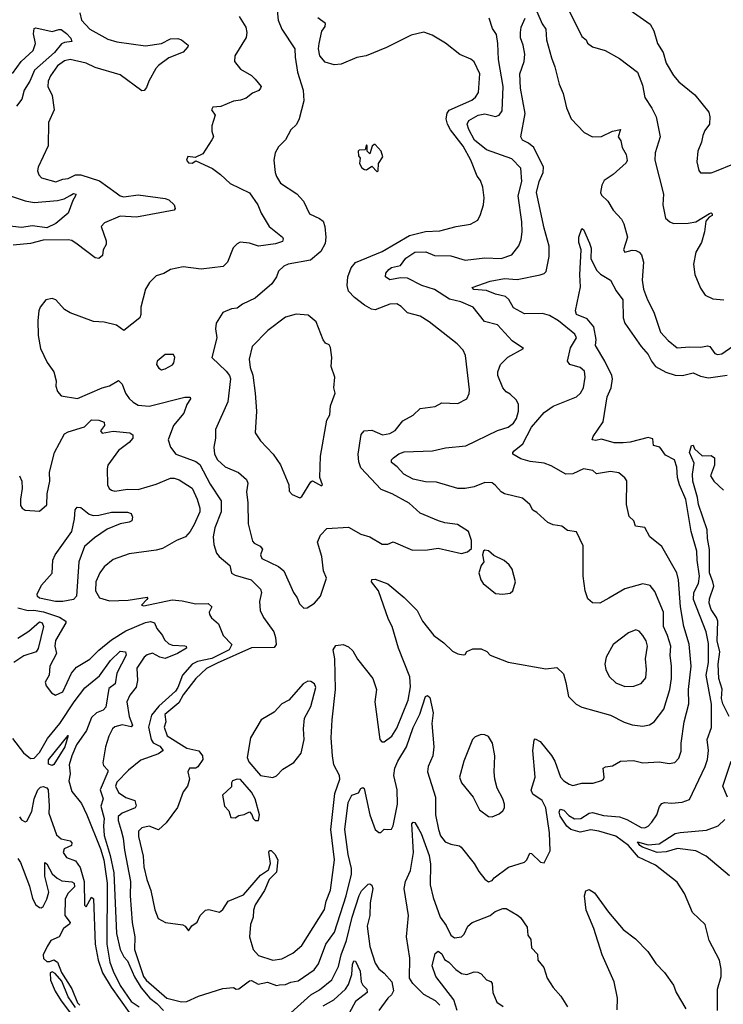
# Model space of a CAD drawing. Extents: x 1678759 to 1859541, y 384609 to 522867.
# Tile 81 of 256: x 1755975 to 1759893, y 431320 to 436807. Entities that reach past the tile are written whole.
import ezdxf

# ---------------------------------------------------------------- set-up
doc = ezdxf.new("R2010")
doc.units = 0

msp = doc.modelspace()

# ---------------------------------------------------------------- linework, layer by layer
at = {"layer": '0CON20XD'}
for points in [[(1757402.1, 436912.1), (1757413.6, 436805), (1757434.7, 436754.7), (1757507.5, 436645), (1757508.3, 436598.3), (1757521.9, 436515), (1757552.5, 436415), (1757557.1, 436355), (1757530, 436255), (1757516.1, 436223.9), (1757485, 436194), (1757455, 436138), (1757415, 436099.2), (1757396.7, 436065), (1757390, 436025), (1757398.1, 435955), (1757403.9, 435933.9), (1757427, 435897), (1757517, 435837), (1757554.4, 435795), (1757588.1, 435725), (1757645, 435700), (1757664.2, 435684.2), (1757674.2, 435654.2), (1757679, 435595), (1757675, 435560.6), (1757651.1, 435515), (1757593.2, 435466.8), (1757470, 435445), (1757445, 435432.9), (1757416.7, 435405), (1757405.5, 435375), (1757377.8, 435335), (1757285.3, 435254.7), (1757215, 435221.1), (1757185, 435198.9), (1757155, 435196.4), (1757105.8, 435175), (1757069.4, 435115), (1757064.5, 435084.5), (1757071.9, 435035), (1757044, 434925), (1757125, 434847.5), (1757143.8, 434823.8), (1757147.9, 434805), (1757133.1, 434676.9), (1757065, 434522.5), (1757065.5, 434475), (1757055.5, 434425), (1757060, 434385), (1757076.5, 434355), (1757119.2, 434315), (1757193.3, 434283.3), (1757236.9, 434245), (1757244.4, 434225), (1757237.3, 434175), (1757244.6, 434115.4), (1757246.7, 433996.7), (1757271.5, 433901.5), (1757280.6, 433890.6), (1757313.8, 433873.8), (1757327.2, 433857.2), (1757314.7, 433825), (1757322.2, 433805), (1757415, 433758.9), (1757444.7, 433734.7), (1757499.4, 433615), (1757520, 433585), (1757532.5, 433552.5), (1757557, 433527), (1757575, 433528.8), (1757616, 433555), (1757649.2, 433595), (1757682.5, 433695), (1757665.5, 433735.5), (1757656.7, 433815), (1757633.4, 433895), (1757649.2, 433935), (1757685, 433971.2), (1757805, 433978.2), (1757875, 433940.5), (1757924.6, 433924.6), (1757993.4, 433883.4), (1758025, 433884), (1758055, 433898), (1758161.7, 433851.7), (1758245, 433852.9), (1758305, 433862.5), (1758435, 433832.5), (1758467.7, 433842.3), (1758490, 433860), (1758491.4, 433905), (1758474.3, 433954.3), (1758413.2, 433993.2), (1758342.6, 434002.6), (1758306, 434014), (1758205, 434057.8), (1758143.2, 434113.2), (1758049.4, 434165), (1757988, 434188), (1757875, 434310), (1757862.3, 434342.3), (1757859.3, 434385), (1757876.5, 434495), (1757892.5, 434515), (1757935, 434520), (1757995, 434493.3), (1758035, 434501.2), (1758065, 434517.8), (1758108, 434572), (1758165, 434603.8), (1758205, 434640), (1758288.3, 434651.7), (1758325, 434671.2), (1758415, 434667.8), (1758463.8, 434695), (1758476.8, 434723.2), (1758478.6, 434745), (1758456.7, 434935), (1758445, 434965.7), (1758410.7, 435000.7), (1758255, 435122.5), (1758203.8, 435155), (1758135, 435173.6), (1758099.3, 435209.3), (1758075, 435222.7), (1758035, 435222.3), (1757955, 435190.7), (1757934.1, 435194.1), (1757895.3, 435215.3), (1757839, 435259), (1757804.7, 435295), (1757798.6, 435325), (1757802.4, 435375), (1757820.7, 435425), (1757845, 435454.1), (1757993.1, 435515), (1758145, 435604.7), (1758235, 435626.2), (1758315, 435629.6), (1758405, 435654.5), (1758485, 435666.9), (1758525, 435690), (1758540.8, 435720.8), (1758557.1, 435775), (1758560.6, 435815), (1758553.2, 435873.2), (1758540.9, 435910.9), (1758522.9, 435935), (1758487.3, 436025), (1758445, 436102.5), (1758372.7, 436192.7), (1758356.8, 436225), (1758350.3, 436255), (1758354.7, 436285.3), (1758366.7, 436303.3), (1758491.7, 436358.3), (1758512.2, 436375), (1758528.7, 436401.3), (1758536.2, 436505), (1758505, 436571.4), (1758487.1, 436587.1), (1758425, 436613.3), (1758345.4, 436675.4), (1758271.2, 436721.2), (1758225, 436737.5), (1758155, 436720.4), (1758017.3, 436652.7), (1757904.5, 436605.5), (1757852.8, 436597.2), (1757765, 436558.8), (1757725, 436556.2), (1757675, 436571.2), (1757645.6, 436605.6), (1757638.6, 436645), (1757641.4, 436675), (1757657.7, 436742.3), (1757675, 436770), (1757677.5, 436785), (1757635, 436817.5)], [(1756310.3, 436845), (1756319.4, 436805), (1756364.3, 436755), (1756465, 436698.4), (1756516.4, 436683.6), (1756675, 436660.6), (1756765, 436674.6), (1756815, 436700), (1756855, 436702.9), (1756875, 436695.8), (1756912.5, 436665), (1756911.2, 436655), (1756884.3, 436625.7), (1756805, 436594.5), (1756747.4, 436552.6), (1756731.9, 436535), (1756693.8, 436465), (1756680.7, 436429.3), (1756668.3, 436411.7), (1756655, 436411.2), (1756535, 436498.9), (1756395, 436541.5), (1756345, 436565.4), (1756255, 436586.2), (1756225, 436578.2), (1756185, 436549.4), (1756146.7, 436495), (1756133.3, 436465), (1756130.5, 436435), (1756155.4, 436385.4), (1756167.1, 436305), (1756135.6, 436235), (1756132.9, 436105), (1756078, 435985), (1756073.8, 435965), (1756081.7, 435941.7), (1756096.7, 435925), (1756175, 435903.2), (1756215, 435919.2), (1756245, 435922.8), (1756285, 435942.2), (1756315, 435942.2), (1756418.2, 435908.2), (1756511.3, 435841.3), (1756535, 435825.5), (1756555, 435820.8), (1756635, 435830.5), (1756785, 435811.4), (1756805, 435802.5), (1756834.2, 435775), (1756841.2, 435755), (1756834.2, 435745.8), (1756625, 435707.2), (1756535, 435711.7), (1756446.2, 435675), (1756429.2, 435655), (1756455.4, 435575.4), (1756455.5, 435555), (1756439.2, 435525), (1756435, 435493.3), (1756415, 435476), (1756395, 435480), (1756295, 435556.9), (1756265, 435575.8), (1756245, 435580.8), (1756105, 435577.8), (1756035, 435560.4), (1755938.6, 435551.4)], [(1758855, 436853.3), (1758883.7, 436783.7), (1758904.1, 436754.1), (1758908, 436695), (1758935.9, 436595), (1758955.3, 436545), (1758978, 436448), (1759000.2, 436395), (1759019.5, 436315), (1759045.3, 436255), (1759117.9, 436177.9), (1759165, 436154.6), (1759215, 436155.4), (1759275, 436186), (1759320, 436195), (1759307.5, 436155), (1759321.4, 436131.4), (1759330, 436095), (1759352.5, 436055), (1759358.3, 436021.7), (1759351.2, 436008.8), (1759280, 435945), (1759229.7, 435910.3), (1759217.1, 435885), (1759209.2, 435845), (1759215, 435828.8), (1759249.2, 435795), (1759280, 435745), (1759325.4, 435695.4), (1759338.9, 435668.9), (1759358.9, 435595), (1759336.2, 435525), (1759345, 435511.2), (1759385, 435522), (1759405, 435520), (1759425, 435511.4), (1759436.4, 435496.4), (1759448.2, 435455), (1759440.7, 435355), (1759448.5, 435305), (1759470, 435245), (1759506.7, 435176.7), (1759543.6, 435065), (1759585, 435019.2), (1759635, 434978.6), (1759705.3, 434984.7), (1759767.8, 434982.2), (1759805, 434989.4), (1759817.5, 434985), (1759845, 434947.1), (1759860.6, 434940.6), (1759885, 434944.7), (1759945, 434987.8)], [(1759025.4, 436875.4), (1759104.3, 436714.3), (1759128.8, 436695), (1759136.2, 436676.2), (1759165, 436656.2), (1759235, 436635.7), (1759315, 436591.4), (1759415, 436514.4), (1759442, 436442), (1759455, 436373.8), (1759495, 436314), (1759519.1, 436265), (1759541.1, 436155), (1759512.7, 436065), (1759511.8, 436025), (1759560, 435835), (1759555.6, 435775), (1759571.2, 435701.2), (1759595, 435680), (1759615, 435671.9), (1759697.4, 435672.6), (1759739.7, 435680.3), (1759815, 435726.7), (1759825, 435730), (1759830, 435725), (1759830, 435715), (1759813.3, 435706.7), (1759796.1, 435683.9), (1759788.9, 435625), (1759771.9, 435565), (1759739.3, 435510.7), (1759727.1, 435445), (1759735, 435387.5), (1759765, 435310), (1759791.2, 435271.2), (1759835, 435251.1), (1759895, 435246.7)], [(1759375, 436860), (1759485, 436782.5), (1759506, 436745), (1759526, 436675), (1759557.5, 436625), (1759574.4, 436565), (1759615.5, 436495.5), (1759645, 436460), (1759735, 436388.8), (1759811.7, 436291.7), (1759818.6, 436265), (1759816, 436225), (1759790.5, 436189.5), (1759778.7, 436161.3), (1759771.9, 436125), (1759750.6, 436075), (1759745.9, 436014.1), (1759755.9, 435965.9), (1759765, 435954.2), (1759825, 435953.8), (1759845, 435960.9)], [(1757196.5, 436825), (1757234.1, 436765), (1757238.8, 436735), (1757235, 436708.6), (1757172.5, 436605), (1757170.8, 436575), (1757205, 436531.2), (1757265, 436496), (1757285, 436476), (1757318.8, 436435), (1757316.2, 436425), (1757306.6, 436413.4), (1757271.7, 436398.3), (1757235, 436369.2), (1757205, 436358), (1757165, 436353.8), (1757095, 436322.5), (1757050.7, 436319.3), (1757043.3, 436305), (1757062.5, 436275), (1757043.8, 436215), (1757043.8, 436185), (1757053.3, 436155), (1757045, 436137.5), (1756995, 436060), (1756951.7, 436038.3), (1756910, 436045), (1756903.3, 436025), (1756915, 436010), (1756935, 436007.5), (1756955, 436020), (1757047.5, 435977.5), (1757093.3, 435945), (1757146, 435895), (1757255, 435841.5), (1757301.2, 435775), (1757319.6, 435729.6), (1757363.3, 435655), (1757437.5, 435595), (1757442, 435585), (1757438.3, 435571.7), (1757398.6, 435558.6), (1757305, 435545.7), (1757255, 435561.1), (1757203.2, 435566.8), (1757185, 435558), (1757164.2, 435535), (1757132.5, 435455), (1757108.4, 435431.6), (1756985, 435416), (1756885, 435430.6), (1756815, 435414.2), (1756777.9, 435392.1), (1756735, 435380), (1756697, 435343), (1756676, 435305), (1756650, 435205), (1756650, 435165), (1756642.9, 435145), (1756555, 435075.8), (1756514.4, 435104.4), (1756445, 435121.5), (1756385, 435125.6), (1756255, 435173.3), (1756225, 435192.5), (1756175.8, 435245.8), (1756155, 435254), (1756120, 435245), (1756088.8, 435205), (1756080.8, 435185), (1756075, 435130), (1756077.7, 435047.7), (1756090, 434975), (1756127.1, 434897.1), (1756165.4, 434845.4), (1756178.6, 434795), (1756176, 434765), (1756185.8, 434735), (1756205, 434710.8), (1756295.8, 434695.8), (1756434.7, 434755.3), (1756475, 434766.2), (1756525, 434795.5), (1756545, 434775.6), (1756563.8, 434725), (1756585, 434695.8), (1756605.7, 434675), (1756635, 434659.2), (1756695, 434652.8), (1756895, 434704.2), (1756923.3, 434703.3), (1756926.2, 434695), (1756905, 434663.3), (1756888.6, 434615), (1756831.1, 434545), (1756801.9, 434465), (1756814, 434425), (1756843.8, 434385), (1756889.8, 434369.8), (1756955.6, 434345), (1756978.5, 434328.5), (1757035, 434217.8), (1757096.6, 434126.6), (1757096.3, 434063.7), (1757062.1, 433975), (1757051.2, 433925), (1757055, 433882.5), (1757071.1, 433835), (1757085.6, 433815), (1757144.3, 433765), (1757155, 433722.5), (1757175, 433711.2), (1757264, 433685), (1757315, 433634), (1757321.5, 433615), (1757310.7, 433565), (1757314.5, 433515), (1757331.5, 433475), (1757390, 433395), (1757400, 433365), (1757402.5, 433325), (1757390.9, 433309.1), (1757265, 433306.8), (1757075, 433221.7), (1757015, 433191.1), (1756955, 433136.5), (1756884.4, 433045), (1756860.7, 432999.3), (1756783.1, 432935), (1756788, 432895), (1756778.6, 432865), (1756795.5, 432815.5), (1756905, 432747.2), (1756972.3, 432732.3), (1756993.3, 432705), (1756993.8, 432685), (1756967.3, 432642.7), (1756955, 432636.2), (1756920, 432635), (1756910, 432615), (1756920, 432575), (1756909.2, 432535), (1756885.7, 432504.3), (1756853.7, 432416.3), (1756789.5, 432330.5), (1756747.9, 432292.1), (1756695, 432312.2), (1756655, 432303.1), (1756635.6, 432285), (1756635.9, 432255), (1756662.3, 432145), (1756666.8, 432086.8), (1756683.3, 432015)], [(1756539, 432289), (1756551.5, 432245), (1756558.3, 432178.3), (1756590.8, 432005), (1756589.7, 431925), (1756601.5, 431775), (1756615.2, 431695), (1756613.8, 431626.2), (1756664.5, 431475), (1756678.6, 431455), (1756794.5, 431354.5), (1756875, 431333), (1756905, 431335.9), (1756971.2, 431365), (1757105, 431407.1), (1757165, 431413.3), (1757180, 431405), (1757195, 431406.7), (1757255, 431451.2), (1757265, 431451.8), (1757302.1, 431432.1), (1757355, 431443.8), (1757405, 431425.6), (1757421.5, 431428.5), (1757455, 431430.5), (1757485, 431443.1), (1757525, 431450), (1757615, 431512.3), (1757639.4, 431545), (1757679.2, 431655), (1757728.5, 431721.5), (1757792.8, 431925), (1757822.3, 432045), (1757822.4, 432077.6), (1757804.1, 432155), (1757785.2, 432295), (1757803.2, 432445), (1757825, 432485.8), (1757860.7, 432499.3), (1757875, 432522.5), (1757885, 432527.5), (1757893, 432523), (1757924.4, 432375), (1757955, 432293.3), (1757975, 432277.5), (1757985, 432277.5), (1758004.1, 432295.9), (1758025, 432294), (1758045, 432296), (1758055, 432313.8), (1758078.5, 432435), (1758077.4, 432515), (1758057.5, 432595), (1758064.1, 432635), (1758079.5, 432675), (1758128.9, 432755), (1758165, 432861.9), (1758203.2, 432936.8), (1758234.6, 433035.4), (1758245, 433041.2), (1758258.8, 433028.8), (1758276.4, 432945), (1758269.6, 432885), (1758280.4, 432755), (1758275.3, 432705), (1758248.7, 432645), (1758245.3, 432615), (1758290.2, 432475), (1758290, 432375), (1758306.2, 432295), (1758318.7, 432258.7), (1758344, 432225), (1758375, 432211.9), (1758423.1, 432203.1), (1758433.8, 432195), (1758506, 432105), (1758530.9, 432060.9), (1758565, 432017.5), (1758585, 432002.5), (1758605, 432010), (1758616.7, 432025), (1758695.8, 432084.2), (1758785, 432111.2), (1758798.8, 432125), (1758815, 432162.5), (1758825, 432161.2), (1758875, 432111.2), (1758895, 432108.8), (1758928.8, 432175), (1758924.4, 432275.6), (1758904.5, 432415), (1758884.6, 432455), (1758831.2, 432491.2), (1758823, 432513), (1758844.7, 432585), (1758831.2, 432735), (1758838.6, 432791.4), (1758845, 432800), (1758872.5, 432785), (1758936.6, 432706.6), (1758954.6, 432675), (1758986.8, 432585), (1759005, 432564.5), (1759035, 432546.9), (1759055, 432539.2), (1759105, 432551.9), (1759167.2, 432552.8), (1759215, 432566.7), (1759225.8, 432574.2), (1759228.8, 432585), (1759224.2, 432635.8), (1759236.2, 432643.8), (1759275, 432648.8), (1759320, 432675), (1759392.1, 432677.9), (1759445, 432665.5), (1759535, 432670.9), (1759591.7, 432661.7), (1759622.4, 432667.6), (1759645, 432691.2), (1759658.6, 432731.4), (1759658.2, 432775), (1759674.6, 432895), (1759701.6, 432995), (1759699, 433075), (1759713.2, 433205), (1759703.4, 433326.6), (1759672.6, 433425), (1759654.3, 433535), (1759642.5, 433685), (1759634, 433724), (1759550.4, 433870.4), (1759482.9, 433925), (1759455, 433976.2), (1759404.2, 433985), (1759393.8, 434015), (1759369.2, 434039.2), (1759354.6, 434104.6), (1759355, 434237.5), (1759344.5, 434254.5), (1759311.7, 434281.7), (1759265, 434288.9), (1759186.1, 434276.1), (1759165.6, 434295.6), (1759115, 434303.3), (1759055, 434276.7), (1759015, 434274.8), (1758935, 434320.9), (1758895, 434335.4), (1758817.5, 434345), (1758765, 434359.5), (1758721.4, 434385), (1758720, 434395), (1758728.9, 434405), (1758775.8, 434444.2), (1758825, 434537.1), (1758895, 434618.2), (1758945, 434654.1), (1759075, 434705.6), (1759098.1, 434725), (1759114.5, 434755), (1759124.4, 434815), (1759118.9, 434848.9), (1759095, 434868.9), (1759038.8, 434885), (1759025.8, 434905), (1759041.8, 434978.2), (1759074.4, 435035), (1759065.6, 435055), (1758975, 435129.6), (1758925, 435158.5), (1758885, 435170), (1758785, 435168.6), (1758725, 435202.2), (1758698.5, 435248.5), (1758680, 435265), (1758625, 435277.8), (1758575, 435298.4), (1758503.6, 435303.6), (1758494.2, 435315), (1758595, 435350.4), (1758675, 435364.1), (1758745, 435359.4), (1758873.3, 435385), (1758895, 435391.9), (1758906.5, 435403.5), (1758922.4, 435487.6), (1758922.9, 435545), (1758894.8, 435645), (1758852.5, 435845), (1758867.5, 435905), (1758889.5, 435955), (1758891.6, 435985), (1758838.1, 436095), (1758808.6, 436118.6), (1758773.8, 436135), (1758765.7, 436155), (1758790, 436285), (1758763.2, 436425), (1758760.6, 436505), (1758784.3, 436575), (1758786.9, 436615), (1758778.6, 436665), (1758764.3, 436705.7), (1758762.5, 436735), (1758766.2, 436765), (1758790, 436815)], [(1756683.3, 432015), (1756705, 431954.2), (1756726.3, 431846.3), (1756745, 431798.1), (1756786.3, 431776.3), (1756883.2, 431763.2), (1756896.7, 431755), (1756915, 431730), (1756932.3, 431757.7), (1756962.3, 431777.7), (1756978.8, 431815), (1757010, 431845), (1757027.7, 431847.7), (1757086.7, 431833.3), (1757105, 431849.1), (1757135.4, 431895), (1757220.4, 431929.6), (1757315, 432039.2), (1757360.5, 432069.5), (1757371.7, 432105), (1757362.3, 432167.7), (1757365, 432176.7), (1757375, 432176.7), (1757395, 432156.2), (1757411.9, 432125), (1757405, 432056.7), (1757364.4, 432015.6), (1757337.6, 431955), (1757286.7, 431875), (1757276, 431844), (1757274.6, 431805), (1757260.3, 431765), (1757254.7, 431695), (1757275.3, 431625.3), (1757305, 431592.5), (1757385, 431565.6), (1757435, 431574), (1757495.2, 431604.8), (1757545, 431646.9), (1757672.4, 431847.6), (1757682, 431895), (1757705, 431956.7), (1757727.3, 432125), (1757708.1, 432295), (1757730.2, 432495), (1757758, 432575), (1757755, 432595.6), (1757724.8, 432655), (1757717.3, 432705), (1757710, 432805), (1757714.7, 432904.7), (1757733.6, 433075), (1757729.6, 433245), (1757721.1, 433295), (1757735, 433320), (1757775, 433324.3), (1757805, 433312.9), (1757829.7, 433289.7), (1757855, 433243.1), (1757941.5, 433135), (1757961.2, 433075), (1757952.9, 433005), (1757979.2, 432795), (1757992.1, 432782.1), (1758005, 432782.5), (1758047.5, 432815), (1758075, 432858), (1758138.1, 433015), (1758151, 433089), (1758146.5, 433145), (1758083.2, 433305), (1758048.6, 433425), (1758028.2, 433465), (1757973.3, 433623.3), (1757934.4, 433675), (1757935, 433687.5), (1757955, 433690), (1758025, 433662.5), (1758116.2, 433586.2), (1758188.2, 433515), (1758217.8, 433455), (1758280.8, 433375), (1758336.7, 433335), (1758385, 433288.8), (1758415, 433273.3), (1758445, 433267.5), (1758455, 433270), (1758463.9, 433286.1), (1758498.3, 433301.7), (1758545, 433301.2), (1758576.8, 433286.8), (1758595, 433266), (1758695, 433227.1), (1758905, 433190), (1758966.4, 433196.4), (1759002.3, 433162.3), (1759015, 433112.5), (1759031.1, 433035), (1759073, 432993), (1759105, 432975.6), (1759265, 432931.8), (1759341.4, 432891.4), (1759385, 432878.1), (1759445, 432869.5), (1759482.4, 432877.6), (1759506.9, 432895), (1759561.2, 432965), (1759595, 433073.8), (1759604.7, 433135), (1759604.7, 433205), (1759596.7, 433265), (1759600, 433315), (1759582.2, 433375), (1759559.2, 433425), (1759560, 433505), (1759510.9, 433620.9), (1759485, 433654), (1759445, 433662.5), (1759344.4, 433635.6), (1759255, 433582.5), (1759205, 433556), (1759165, 433556.7), (1759138.8, 433578.8), (1759124.2, 433625), (1759112.9, 433705), (1759112.5, 433875), (1759075, 433952.5), (1759025, 433960), (1758993.9, 433983.9), (1758945, 433991.2), (1758915, 434005.8), (1758855, 434061.2), (1758833, 434073), (1758816.2, 434105), (1758775, 434141.2), (1758674.4, 434164.4), (1758655, 434176), (1758625, 434212), (1758605, 434225.8), (1758565, 434228.6), (1758505, 434204.2), (1758455, 434194.4), (1758414.5, 434194.5), (1758295, 434229.6), (1758235, 434231.8), (1758165, 434246), (1758113.8, 434273.8), (1758077.5, 434315), (1758045, 434340), (1758045.8, 434355), (1758055.7, 434365), (1758085, 434387.1), (1758115, 434398.5), (1758272.5, 434405), (1758345, 434421.6), (1758458.5, 434431.5), (1758635, 434517.1), (1758695, 434535.5), (1758725, 434557.8), (1758740.4, 434585), (1758751.8, 434625), (1758752.2, 434665), (1758738.9, 434688.9), (1758705, 434720.8), (1758682.9, 434732.9), (1758664.5, 434755), (1758638.1, 434825), (1758636.9, 434845), (1758652.5, 434885), (1758693.4, 434926.6), (1758780, 434975), (1758717.4, 435017.4), (1758635, 435105.8), (1758563.3, 435125), (1758499.2, 435205), (1758430.8, 435235), (1758368.9, 435248.9), (1758285, 435304.2), (1758213.4, 435326.6), (1758135, 435366.7), (1758095, 435368.9), (1758036.7, 435356.7), (1758010.8, 435375), (1758014.4, 435395), (1758030.6, 435415), (1758045, 435425.4), (1758095, 435437.1), (1758125, 435477.3), (1758175, 435511.5), (1758236.8, 435513.2), (1758285, 435493.6), (1758375, 435490.6), (1758455, 435466.9), (1758565, 435479.6), (1758655, 435477.1), (1758715, 435496.9), (1758755, 435546), (1758767.4, 435582.6), (1758772.1, 435625), (1758771.2, 435681.2), (1758750.9, 435825), (1758770, 435905), (1758765, 435978.8), (1758715, 436031.1), (1758575, 436081.5), (1758506.4, 436135), (1758475.3, 436195), (1758466.9, 436225), (1758475.5, 436245), (1758527.1, 436275), (1758565, 436281.6), (1758625, 436268.2), (1758645, 436275.6), (1758661.1, 436298.9), (1758666.1, 436435), (1758640, 436585), (1758638, 436675), (1758630, 436725), (1758607.7, 436757.7), (1758588.1, 436815)], [(1755935, 436507.9), (1755983, 436575), (1756048.9, 436635), (1756062.9, 436675), (1756052.4, 436727.6), (1756055, 436757.5), (1756065, 436762), (1756155, 436741.1), (1756191.7, 436751.7), (1756205, 436752.5), (1756235, 436730.8), (1756259.1, 436705), (1756265.7, 436685), (1756225, 436680.9), (1756207.8, 436672.2), (1756168.7, 436625), (1756057.5, 436525), (1756032, 436465), (1755999.6, 436415), (1755987.3, 436365), (1755957.2, 436325)], [(1757965, 435960), (1757970, 435965), (1757972.5, 436005), (1757996.4, 436043.6), (1757986.7, 436075), (1757955, 436112.5), (1757948.3, 436111.7), (1757938.3, 436101.7), (1757925, 436060), (1757910, 436075), (1757910, 436105), (1757905, 436110), (1757898.3, 436081.7), (1757865, 436080), (1757860, 436075), (1757861.7, 436048.3), (1757870, 436035), (1757867.5, 436005), (1757880.7, 435980.7), (1757895, 435972.5), (1757905, 435970), (1757935, 435990), (1757965, 435960)], [(1759845, 435960.9), (1759954.6, 436005.4)], [(1755905, 435831.9), (1756005, 435797.8), (1756055, 435789.2), (1756185, 435799.4), (1756221.5, 435808.5), (1756255, 435826.9), (1756275, 435837.9), (1756286.4, 435835), (1756286.1, 435826.1), (1756270.2, 435799.8), (1756245, 435728.9), (1756175, 435672.2), (1756125, 435646.3), (1756045, 435659), (1755985, 435649.1), (1755855, 435663.4)], [(1759861.1, 431285), (1759860.4, 431405), (1759881.2, 431475), (1759880, 431515), (1759872.1, 431565), (1759814.6, 431674.6), (1759791.9, 431765), (1759721.1, 431831.1), (1759676.5, 431936.5), (1759635, 432000), (1759514.7, 432094.7), (1759419.8, 432139.8), (1759365, 432205.8), (1759295, 432256.5), (1759199.1, 432285), (1759155, 432292.7), (1759095, 432279.7), (1759043.3, 432295), (1759022.3, 432312.3), (1758985, 432368.9), (1758979.2, 432390.8), (1758985, 432407.5), (1759005, 432401.6), (1759032.1, 432372.1), (1759065, 432352.9), (1759099.1, 432355), (1759145, 432384.8), (1759165, 432389.5), (1759225, 432371.6), (1759315, 432364.2), (1759355, 432349.2), (1759435, 432304.7), (1759455, 432302.9), (1759475, 432311.9), (1759494.5, 432335), (1759521.8, 432375), (1759537.9, 432422.1), (1759550.9, 432439.1), (1759565, 432444.3), (1759605, 432440.5), (1759663.5, 432446.5), (1759705, 432461.2), (1759792.5, 432645), (1759805.3, 432685), (1759810.4, 432735), (1759803.3, 432795), (1759827.6, 432862.4), (1759826.9, 432956.9), (1759826.7, 432993.3), (1759796.5, 433155), (1759809.7, 433225), (1759811.2, 433331.2), (1759796.7, 433395), (1759726.2, 433575), (1759728, 433615), (1759753.9, 433665), (1759759.8, 433705), (1759746.7, 433795), (1759745.9, 433845), (1759713.3, 433955), (1759685, 434134), (1759648.7, 434215), (1759637.9, 434255), (1759633.8, 434313.8), (1759620.8, 434355), (1759570.6, 434380.6), (1759539.2, 434425), (1759503.8, 434435), (1759500.6, 434470.6), (1759475, 434478), (1759375, 434452), (1759335, 434448.3), (1759285, 434449.1), (1759215, 434469.1), (1759182.2, 434462.2), (1759163.3, 434465), (1759168.8, 434485), (1759224.1, 434565.9), (1759245.4, 434705), (1759268.4, 434755), (1759274.8, 434805), (1759271.3, 434825), (1759232.7, 434905), (1759181.3, 434991.3), (1759184.3, 435025), (1759170.9, 435095), (1759135, 435140), (1759076, 435165), (1759069.4, 435185), (1759097.9, 435317.9), (1759093.1, 435385), (1759101.9, 435525), (1759087.8, 435565), (1759088.9, 435595), (1759105, 435643.3), (1759115, 435637.5), (1759148.5, 435561.5), (1759156.4, 435533.6), (1759155.6, 435475), (1759189.2, 435409.2), (1759208.5, 435388.5), (1759263.8, 435355), (1759295.9, 435295.9), (1759334, 435245), (1759334.6, 435145), (1759343.6, 435115), (1759436, 434986), (1759475, 434941.9), (1759492.5, 434905), (1759515.3, 434875.3), (1759572.4, 434842.4), (1759625.2, 434825.2), (1759665, 434824.2), (1759725, 434839.2), (1759765, 434821.1), (1759810.4, 434810.4), (1759915, 434826.4)], [(1757535, 434142.5), (1757545, 434150), (1757595, 434232.5), (1757605, 434237.5), (1757655, 434210), (1757660, 434215), (1757646.4, 434256.4), (1757649.4, 434375), (1757684.4, 434575), (1757702, 434605), (1757706, 434655), (1757730.8, 434725), (1757724, 434755), (1757728.6, 434815), (1757708.6, 434875), (1757712, 434925), (1757705, 434980), (1757697.5, 434995), (1757677.5, 435005), (1757665, 435022.5), (1757625, 435122.5), (1757580.7, 435160.7), (1757515, 435166), (1757455, 435148.8), (1757356, 435075), (1757269.4, 434985), (1757252.9, 434915), (1757258.6, 434868.6), (1757273, 434827), (1757285.4, 434725.4), (1757293.3, 434625), (1757285.6, 434505), (1757315, 434460.8), (1757385.3, 434385.3), (1757426.9, 434326.9), (1757473.3, 434215), (1757475, 434180), (1757491.7, 434161.7), (1757535, 434142.5)], [(1756765, 434856.2), (1756785, 434861.2), (1756825, 434884), (1756833.8, 434895), (1756838.8, 434925), (1756830.7, 434940.7), (1756785, 434941.2), (1756740, 434905), (1756736.2, 434885), (1756750, 434865), (1756765, 434856.2)], [(1755974, 434265), (1755986, 434235), (1755989.2, 434195), (1755978.8, 434135), (1755979.3, 434099.3), (1755987.5, 434085), (1756005, 434073.8), (1756085, 434067.5), (1756125.7, 434104.3), (1756128, 434165), (1756142.5, 434235), (1756140.5, 434285), (1756168.2, 434395), (1756225, 434498.5), (1756245, 434510.4), (1756335, 434538.5), (1756375, 434576.5), (1756415, 434575.4), (1756444.1, 434564.1), (1756446.2, 434545), (1756424, 434515), (1756433.1, 434503.1), (1756495, 434514.4), (1756588.8, 434505), (1756604.4, 434494.4), (1756604.4, 434475), (1756585, 434451.5), (1756525, 434406.5), (1756465.7, 434325), (1756460.8, 434305), (1756464.2, 434215), (1756472, 434195), (1756485, 434184.3), (1756505, 434180.5), (1756575, 434190), (1756635, 434189.6), (1756735, 434218.6), (1756815, 434252.3), (1756835, 434252.9), (1756862.4, 434242.4), (1756935, 434195.7), (1756963.3, 434135), (1756978.5, 434085), (1756978.5, 434065), (1756946.4, 433993.6), (1756924.6, 433955), (1756897.1, 433925), (1756847.1, 433905), (1756769.1, 433860.9), (1756735, 433850.8), (1756585, 433830), (1756495, 433798.6), (1756445, 433758.1), (1756420.4, 433725), (1756398.7, 433675), (1756395.9, 433625), (1756419.5, 433585), (1756475, 433567.6), (1756578.3, 433571.7), (1756685, 433588.8), (1756688.8, 433585), (1756683.3, 433575), (1756653.3, 433545), (1756665, 433540), (1756823.3, 433573.3), (1756878.9, 433568.9), (1756955, 433550.8), (1757025, 433554.2), (1757043.8, 433535), (1757029.2, 433505), (1757032.1, 433492.1), (1757043, 433473), (1757080.9, 433440.9), (1757107.3, 433375), (1757155.6, 433325), (1757141.2, 433295), (1757045, 433246.3), (1756965, 433229.7), (1756935.8, 433215), (1756880.8, 433155), (1756855.2, 433085), (1756842.1, 433065), (1756748.9, 432981.1), (1756708.2, 432931.8), (1756691.6, 432865), (1756705.9, 432795.9), (1756717.4, 432777.4), (1756755, 432759.1), (1756774.3, 432735), (1756748, 432715), (1756649, 432681), (1756580.8, 432625), (1756515, 432558.5), (1756507.7, 432535), (1756525, 432500.4), (1756565, 432473.3), (1756615, 432455.9), (1756623.4, 432426.6), (1756617.1, 432415), (1756544.7, 432385.3), (1756523.7, 432366.3), (1756522.4, 432345), (1756539, 432289)], [(1759925.5, 432924.5), (1759889.8, 432995), (1759883.5, 433025), (1759885.7, 433075.7), (1759867.7, 433135), (1759864.1, 433215), (1759872.7, 433285), (1759857.7, 433345), (1759862.1, 433455), (1759855.6, 433475.6), (1759825, 433519.4), (1759814.1, 433555), (1759815, 433580), (1759839.2, 433650.8), (1759834.5, 433674.5), (1759815.1, 433725), (1759815.9, 433855), (1759804.8, 433915), (1759803.1, 433965), (1759754.2, 434105), (1759749.1, 434145), (1759723.4, 434235), (1759721.4, 434275), (1759731.2, 434335), (1759705.3, 434395), (1759715, 434433.8), (1759725, 434436.7), (1759732.9, 434415), (1759775, 434376), (1759825, 434378.2), (1759843.1, 434365), (1759843.7, 434325), (1759821.4, 434265), (1759840.8, 434235), (1759894, 434185)], [(1756173.9, 433563.9), (1756085, 433584.2), (1756073.5, 433593.5), (1756071.9, 433605), (1756095.9, 433655), (1756155, 433723.1), (1756159.3, 433795), (1756172.3, 433825), (1756264.3, 433955), (1756279.8, 434025), (1756282.7, 434075), (1756295, 434091.1), (1756315, 434088.6), (1756362.1, 434052.1), (1756383.3, 434043.3), (1756415, 434045.3), (1756485, 434063.1), (1756575, 434062), (1756595.3, 434055.3), (1756603.5, 434035), (1756598.6, 434015), (1756585, 434006.9), (1756533.3, 433996.7), (1756462, 433968), (1756390.8, 433919.2), (1756335, 433871.8), (1756303.5, 433785), (1756291, 433595), (1756274.6, 433575), (1756215, 433564), (1756173.9, 433563.9)], [(1758665, 433605.8), (1758705, 433611.2), (1758721.2, 433625), (1758735.8, 433674.2), (1758716.7, 433745), (1758699.5, 433769.5), (1758672.3, 433792.3), (1758615, 433821.2), (1758585, 433846.7), (1758565, 433850), (1758557.5, 433845), (1758551.2, 433825), (1758558.8, 433785), (1758544.3, 433765.7), (1758531.4, 433725), (1758542.5, 433685), (1758556, 433665), (1758625, 433610), (1758665, 433605.8)], [(1755965, 433528.5), (1756022.5, 433515), (1756053.4, 433516.6), (1756107.2, 433507.2), (1756197.1, 433477.1), (1756231.4, 433455), (1756230.8, 433445), (1756173.2, 433346.8), (1756169.6, 433315), (1756179.4, 433275), (1756143.3, 433205), (1756138.9, 433155), (1756115.7, 433115), (1756122.5, 433095), (1756152, 433055), (1756173.4, 433043.4), (1756215, 433061.9), (1756263.9, 433166.1), (1756291.8, 433198.2), (1756365, 433242.7), (1756415.6, 433294.4), (1756485, 433351.7), (1756565, 433402), (1756675, 433447.8), (1756703.6, 433453.7), (1756725, 433446.7), (1756738, 433415), (1756769.6, 433375), (1756780.7, 433350.7), (1756805, 433328.4), (1756825, 433321.7), (1756895, 433317.3), (1756902, 433315), (1756904.3, 433305), (1756852.9, 433275), (1756785, 433247.8), (1756754.2, 433254.2), (1756715, 433276.6), (1756685, 433268.4), (1756666.9, 433255), (1756627.1, 433192.9), (1756629.8, 433125), (1756622.8, 433087.2), (1756588, 433042), (1756571.5, 433005), (1756584.2, 432924.2), (1756603.3, 432875), (1756595, 432865.6), (1756545, 432877.1), (1756505, 432866.7), (1756492.2, 432855), (1756470.5, 432815), (1756452.5, 432755), (1756436.7, 432665), (1756440.8, 432650.8), (1756465.3, 432625.3), (1756464.6, 432615), (1756423.3, 432515), (1756440, 432465), (1756427.1, 432425), (1756444.6, 432355), (1756440.4, 432315), (1756445, 432261.2), (1756479.3, 432149.3), (1756498.3, 432051.7), (1756514, 431715), (1756534.4, 431624.4), (1756555.2, 431585.2), (1756575, 431562.5), (1756613.9, 431473.9), (1756650.9, 431410.8), (1756699.3, 431355), (1756738.8, 431325), (1756775.4, 431285)], [(1755965, 433359.7), (1756025, 433399.5), (1756085, 433451.6), (1756099.7, 433445), (1756107.3, 433425), (1756076.9, 433303.1), (1756066.8, 433285), (1755998.5, 433261.5), (1755942.8, 433225)], [(1759345, 433090.5), (1759395, 433093.6), (1759435, 433107.1), (1759460.8, 433139.2), (1759464.6, 433185), (1759460.3, 433245), (1759470.9, 433315), (1759463.9, 433345), (1759445, 433374.4), (1759425, 433399.2), (1759405, 433406.9), (1759365, 433390.6), (1759280, 433325), (1759240, 433255), (1759233.8, 433215), (1759239.1, 433185), (1759257.6, 433147.6), (1759295, 433111.1), (1759345, 433090.5)], [(1755935, 432801.9), (1755995, 432721.4), (1756035, 432690.6), (1756055, 432691.5), (1756085, 432723.9), (1756129.7, 432800.3), (1756198.4, 432885), (1756277.2, 433005), (1756337.2, 433082.8), (1756418.8, 433151.2), (1756480.5, 433235), (1756535, 433287.7), (1756564.5, 433284.5), (1756567.7, 433265), (1756516.2, 433165), (1756505.6, 433105), (1756470.3, 433079.7), (1756453.7, 432975), (1756440.3, 432959.7), (1756402.7, 432945), (1756375, 432918.2), (1756346.3, 432846.3), (1756290.8, 432765), (1756265.3, 432705), (1756249.7, 432655), (1756255.5, 432605), (1756248.1, 432565), (1756264.6, 432505), (1756318.9, 432438.9), (1756348.7, 432375), (1756425, 432186), (1756443.6, 432125), (1756460.8, 431995), (1756459, 431655), (1756477.4, 431555), (1756494.2, 431504.2), (1756535, 431423.8), (1756595, 431336.3), (1756639.3, 431305)], [(1757385, 432584.3), (1757405, 432593.3), (1757440.6, 432629.4), (1757501.7, 432668.3), (1757541.1, 432718.9), (1757559.6, 432795), (1757554.6, 432855), (1757560.9, 432915), (1757595, 432978.8), (1757623.1, 433085), (1757617.1, 433105), (1757595, 433118.8), (1757580, 433120), (1757553.9, 433106.1), (1757473.3, 433015), (1757433.8, 432995), (1757391.7, 432948.3), (1757320, 432905), (1757260, 432805), (1757241.4, 432695), (1757250.7, 432670.7), (1757315, 432594.2), (1757385, 432584.3)], [(1756155, 432650.7), (1756135, 432658.8), (1756135, 432681.8), (1756245, 432818.6), (1756226.9, 432755), (1756165, 432655.4), (1756155, 432650.7)], [(1758605, 432364.4), (1758645, 432381.9), (1758665, 432398.6), (1758674.5, 432415), (1758674.5, 432435), (1758665.5, 432465), (1758633.8, 432523.8), (1758620.7, 432575), (1758616.6, 432615), (1758621.4, 432705), (1758608, 432775), (1758585, 432812.9), (1758565, 432822.2), (1758545, 432822.9), (1758510.3, 432809.7), (1758495.8, 432795), (1758447.5, 432675), (1758424.2, 432585), (1758435, 432553.8), (1758499.4, 432475), (1758535, 432404.3), (1758585, 432365.7), (1758605, 432364.4)], [(1759915.2, 432475.2), (1759890.4, 432535), (1759937.1, 432675)], [(1757285.8, 432344.2), (1757305, 432344.4), (1757309.4, 432375), (1757286, 432465), (1757265, 432501.5), (1757205, 432572.5), (1757184.8, 432575.2), (1757158.8, 432565), (1757153.3, 432555), (1757155, 432532.5), (1757103.8, 432485), (1757116, 432425), (1757138.3, 432398.3), (1757150.8, 432360.8), (1757175, 432358.8), (1757195, 432372.5), (1757225, 432377.5), (1757255, 432393.3), (1757267.7, 432377.7), (1757274, 432355), (1757285.8, 432344.2)], [(1755973.8, 432363.8), (1755985, 432348), (1756005, 432336.2), (1756015, 432341.2), (1756042.5, 432395), (1756055.4, 432464.6), (1756074.8, 432515.2), (1756089.9, 432530.1), (1756105, 432532.9), (1756125, 432525.8), (1756134, 432515), (1756138.1, 432425), (1756137.6, 432385), (1756180, 432265), (1756205, 432241.8), (1756255, 432230.9), (1756265, 432219.2), (1756262.9, 432205), (1756222.8, 432187.2), (1756216.9, 432165), (1756235, 432138.5), (1756285, 432120), (1756312.2, 432082.2), (1756333.5, 432005), (1756335, 431872.5), (1756345, 431863.3), (1756375, 431917.5), (1756385, 431907.5), (1756395.2, 431655), (1756411.9, 431565), (1756435, 431495.6), (1756484.7, 431415), (1756584.5, 431275)], [(1759926.9, 432035), (1759797.7, 432145), (1759739.5, 432175), (1759638.5, 432188.5), (1759575, 432170.3), (1759525, 432166.5), (1759442.7, 432195), (1759427.1, 432205), (1759414.6, 432225), (1759475, 432208.4), (1759535.7, 432214.3), (1759625, 432272.7), (1759652.6, 432277.4), (1759799, 432291), (1759864.7, 432315.3), (1759900.9, 432349.1)], [(1758313.6, 431315), (1758289.7, 431339.7), (1758225, 431375.3), (1758164.6, 431435), (1758145.8, 431465.8), (1758146.6, 431576.6), (1758127.8, 431695), (1758139.7, 431815), (1758116.1, 431965), (1758123.3, 432005), (1758150, 432065), (1758168.4, 432165), (1758158.5, 432325), (1758165, 432335.8), (1758175, 432332.5), (1758195, 432298.1), (1758210.9, 432270.9), (1758255, 432148.8), (1758261.7, 432101.7), (1758260.6, 431985), (1758277.5, 431915), (1758315.3, 431805), (1758349.3, 431759.3), (1758375, 431704.5), (1758395, 431689.6), (1758435, 431695.6), (1758449.2, 431710.8), (1758470, 431755), (1758493.8, 431776.2), (1758595, 431815.5), (1758622.7, 431837.3), (1758665, 431854.3), (1758683, 431853), (1758747, 431817), (1758764.1, 431804.1), (1758800, 431750), (1758804.2, 431705), (1758821.7, 431681.7), (1758824.5, 431634.5), (1758858.9, 431598.9), (1758860.8, 431565), (1758892.5, 431525), (1758911.4, 431465), (1758945, 431412.9), (1758987.7, 431365), (1759025.8, 431305.8)], [(1755965, 432132.1), (1755979.6, 432109.6), (1756029, 431979), (1756045, 431909.4), (1756065, 431873.5), (1756085, 431858.5), (1756095, 431857.8), (1756105, 431865.7), (1756125.9, 431905), (1756136.9, 431945), (1756115.4, 432034.6), (1756115, 432110), (1756125, 432102), (1756156.1, 432046.1), (1756182.6, 432022.6), (1756208.8, 432008.8), (1756265, 432001.8), (1756277.3, 431995), (1756280.2, 431975), (1756242.5, 431937.5), (1756227.7, 431905), (1756226.7, 431815), (1756255.4, 431775), (1756252.7, 431767.3), (1756217.7, 431742.3), (1756194.3, 431695.7), (1756148.5, 431675), (1756128.1, 431641.9), (1756105.2, 431595), (1756106.5, 431575), (1756125, 431558), (1756141.9, 431558.1), (1756165, 431568.4), (1756184.5, 431555), (1756207.7, 431497.7), (1756265, 431405.4), (1756297.3, 431327.3), (1756308.8, 431315)], [(1757485, 431272.3), (1757595, 431372.1), (1757645, 431400), (1757713.2, 431456.8), (1757749, 431531), (1757764, 431596), (1757794.4, 431675), (1757826.1, 431805), (1757865, 431925.6), (1757878.5, 431951.5), (1757915, 431988.9), (1757925, 431991.1), (1757935, 431984.6), (1757941.6, 431965), (1757925.9, 431885), (1757925.3, 431815), (1757910.2, 431755), (1757925, 431641.2), (1757955, 431548.6), (1757975, 431517.5), (1758005, 431494.2), (1758047.8, 431445), (1758055.9, 431394.1), (1758045, 431372.9), (1758024.5, 431355), (1757974.5, 431285.5)], [(1759301.5, 431288.5), (1759303.6, 431355), (1759285.8, 431445), (1759217.8, 431595), (1759171.7, 431741.7), (1759128.9, 431845), (1759119.2, 431925), (1759127.7, 431952.3), (1759145, 431958.8), (1759175, 431941.2), (1759253.2, 431833.2), (1759335, 431736.9), (1759404.4, 431684.4), (1759472, 431615), (1759516.7, 431546.7), (1759565, 431497.1), (1759615, 431426), (1759629.5, 431385), (1759685, 431294.2)], [(1758410, 431285), (1758392, 431345), (1758291.1, 431475), (1758270.8, 431535), (1758287.5, 431602.5), (1758305, 431616.7), (1758325, 431601.2), (1758339.8, 431569.8), (1758365, 431554.5), (1758403.5, 431513.5), (1758435, 431491.2), (1758465, 431485.4), (1758505, 431500.5), (1758525, 431499.4), (1758545, 431490), (1758575, 431456), (1758597.6, 431447.6), (1758605.5, 431435), (1758609.5, 431385), (1758631.1, 431331.1), (1758667.4, 431307.4)], [(1757665, 431311.7), (1757723.1, 431345), (1757788.3, 431405), (1757805, 431430), (1757824, 431486), (1757827.5, 431542.5), (1757835, 431561.4), (1757845, 431559.4), (1757870.5, 431505), (1757876.1, 431445), (1757885.9, 431425.9), (1757907.3, 431405), (1757909.7, 431385), (1757845, 431335.9), (1757808.9, 431271.1)], [(1756285, 431301.2), (1756245, 431361.1), (1756208.8, 431448.8), (1756171.8, 431491.8), (1756155, 431500), (1756145, 431495.6), (1756146, 431455), (1756172.7, 431392.7), (1756205, 431338.4), (1756267.9, 431255)]]:
    msp.add_lwpolyline(points, dxfattribs=at)

doc.saveas('drawing.dxf')
